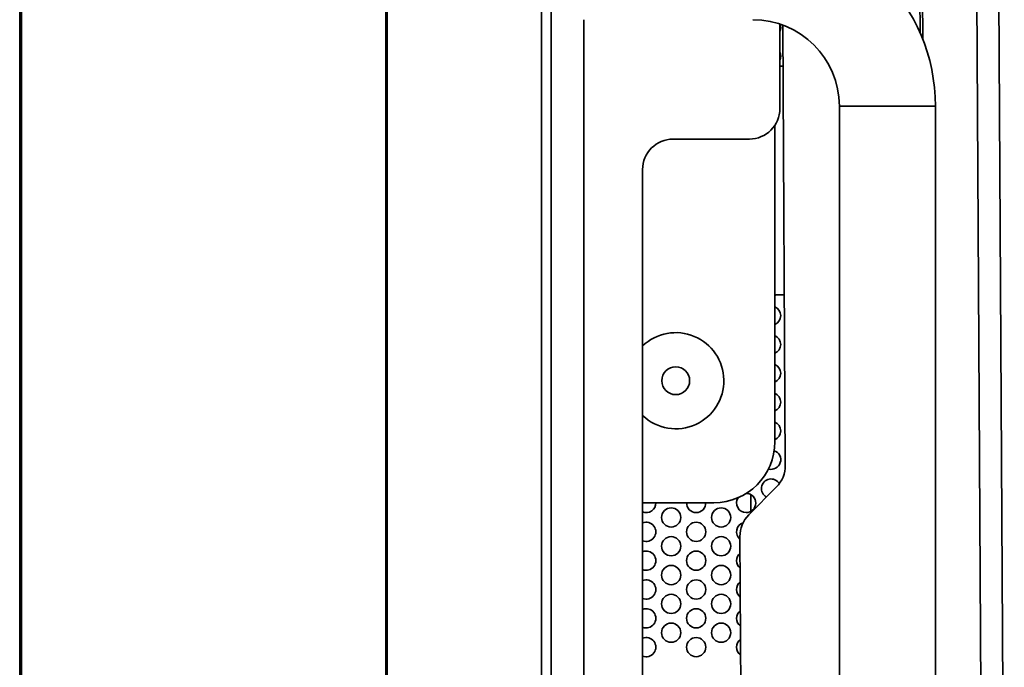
# Model space of a CAD drawing. Header units: millimetres. Extents: x 1 to 1119, y -1 to 863.
# Tile 13 of 211: x 68 to 102, y 279 to 301. Entities that reach past the tile are written whole.
import ezdxf

# ---------------------------------------------------------------- set-up
doc = ezdxf.new("R2010")
doc.units = ezdxf.units.MM

msp = doc.modelspace()

# ---------------------------------------------------------------- linework, layer by layer
at = {"color": 7, "linetype": 'Continuous', "lineweight": 35}
for p, q in [((68.0832, 466.8986), (68.0832, 239.9253)), ((68.1332, 466.8986), (68.1332, 239.9253)), ((86.5165, 240.4353), (86.5165, 466.4086)), ((86.1832, 466.1729), (86.1832, 240.671)), ((68.1499, 461.8953), (68.1499, 244.9286)), ((80.7832, 246.5018), (80.7832, 460.3416)), ((80.8299, 460.3416), (80.8299, 246.5018)), ((101.4799, 268.1187), (100.4614, 445.9158)), ((101.2209, 445.9202), (102.2394, 268.1231)), ((99.3189, 300.6803), (98.7208, 405.0927)), ((98.8081, 405.222), (99.4082, 300.4656)), ((94.454, 300.9917), (94.454, 298.0594)), ((94.6423, 285.6819), (94.5548, 300.9566)), ((94.563, 299.5308), (94.454, 299.5301)), ((96.5165, 298.1419), (96.5165, 267.4753)), ((96.5165, 298.1419), (99.8499, 298.1419)), ((99.8499, 267.4753), (99.8499, 298.1419)), ((94.2813, 286.5004), (94.2813, 297.48)), ((93.3957, 297.0011), (90.7499, 297.0011)), ((89.6915, 295.9428), (89.6915, 271.0719)), ((94.2813, 291.5915), (94.6084, 291.5934)), ((94.2813, 291.568), (94.3267, 291.5918)), ((93.3746, 283.9587), (94.3366, 284.9317)), ((93.4499, 284.663), (93.4499, 284.0856)), ((89.6915, 284.3837), (92.1647, 284.3837)), ((93.1762, 264.4753), (93.0689, 283.2086))]:
    msp.add_line(p, q, dxfattribs=at)
at = {"color": 8, "linetype": 'Continuous', "lineweight": 35}
msp.add_line((87.6562, 301.1419), (87.6562, 270.0136), dxfattribs=at)
at = {"color": 7, "linetype": 'Continuous', "lineweight": 35}
for centre, radius in [((90.8417, 288.617), 0.4826), ((90.6832, 283.8743), 0.3333), ((92.4165, 283.8743), 0.3333), ((91.5499, 283.3743), 0.3333), ((90.6832, 282.8743), 0.3333), ((92.4165, 282.8743), 0.3333), ((91.5499, 282.3743), 0.3333), ((90.6832, 281.8743), 0.3333), ((92.4165, 281.8743), 0.3333), ((91.5499, 281.3743), 0.3333), ((90.6832, 280.8743), 0.3333), ((92.4165, 280.8743), 0.3333), ((91.5499, 280.3743), 0.3333), ((90.6832, 279.8743), 0.3333), ((92.4165, 279.8743), 0.3333), ((91.5499, 279.3743), 0.3333)]:
    msp.add_circle(centre, radius, dxfattribs=at)
for centre, radius, start, end in [((93.5165, 298.1419), 6.3333, 0, 90), ((93.5165, 298.1419), 3, 0, 90), ((94.1499, 300.8743), 0.3333, 335.85315, 20.07907), ((94.1499, 299.8743), 0.3333, 335.85315, 24.14685), ((93.3957, 298.0594), 1.0583, 270, 360), ((90.7499, 295.9428), 1.0583, 90, 180), ((94.1499, 290.8743), 0.3333, 293.22482, 66.77518), ((90.8417, 288.617), 1.6679, 294.73788, 133.59797), ((94.1499, 289.8743), 0.3333, 293.22482, 66.77518), ((94.1499, 288.8743), 0.3333, 293.22482, 66.77518), ((94.1499, 287.8743), 0.3333, 293.22482, 66.77518), ((90.8417, 288.617), 1.6679, 226.40203, 294.73788), ((94.1499, 286.8743), 0.3333, 293.22482, 66.77518), ((92.1647, 286.5004), 2.1167, 270, 0), ((94.1499, 285.8743), 0.3333, 253.98779, 71.00555), ((93.584, 285.6758), 1.0583, 315.32821, 0.32821), ((94.1499, 284.8743), 0.3333, 31.1627, 241.42382), ((93.2832, 284.3743), 0.3333, 146.64752, 270), ((93.2832, 284.3743), 0.3333, 270, 88.85149), ((89.8165, 284.3743), 0.3333, 247.97569, 1.61557), ((91.5499, 284.3743), 0.3333, 178.38443, 270), ((91.5499, 284.3743), 0.3333, 270, 1.61557), ((94.1272, 283.2146), 1.0583, 135.32821, 180.32821), ((89.8165, 283.3743), 0.3333, 247.97569, 112.02431), ((93.2832, 283.3743), 0.3333, 107.53589, 230.11201), ((89.8165, 282.3743), 0.3333, 247.97569, 112.02431), ((93.2832, 282.3743), 0.3333, 129.26691, 231.38952), ((89.8165, 281.3743), 0.3333, 247.97569, 112.02431), ((93.2832, 281.3743), 0.3333, 128.01202, 232.64441), ((89.8165, 280.3743), 0.3333, 247.97569, 112.02431), ((93.2832, 280.3743), 0.3333, 126.77801, 233.87841), ((89.8165, 279.3743), 0.3333, 247.97569, 112.02431), ((93.2832, 279.3743), 0.3333, 125.56334, 235.09309)]:
    msp.add_arc(centre, radius, start, end, dxfattribs=at)

doc.saveas('drawing.dxf')
